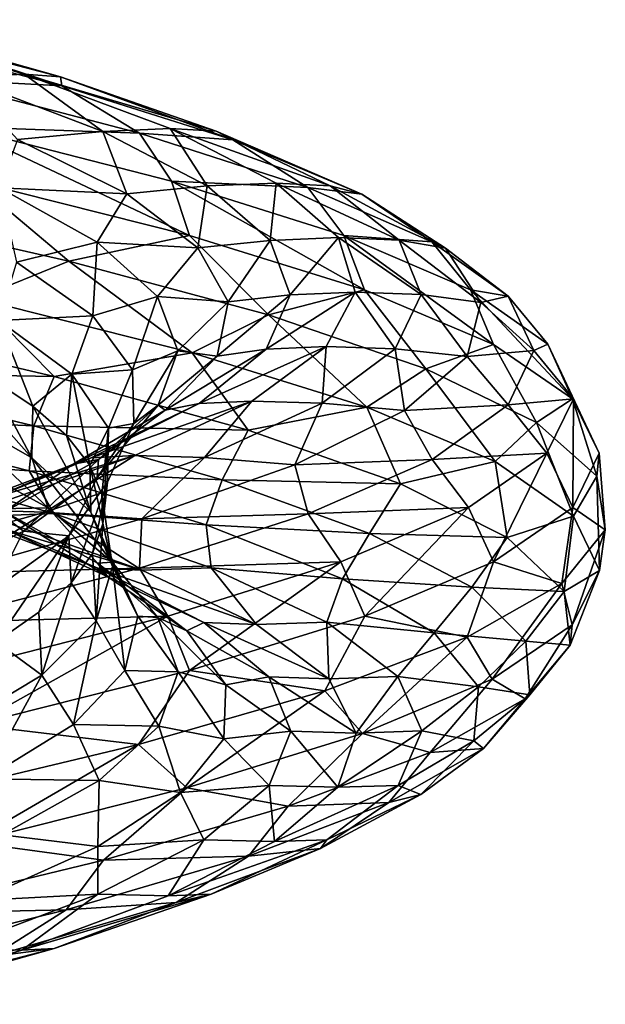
# Model space of a CAD drawing. Header units: metres. Extents: x -109 to 109, y -917 to 389.
# Tile 161 of 256: x 12.58 to 18.97, y -563.97 to -553.24. Entities that reach past the tile are written whole.
import ezdxf

# ---------------------------------------------------------------- set-up
doc = ezdxf.new("R2010")
doc.units = ezdxf.units.M
doc.layers.add('solid_24503124_XXX_01_SW0001_01', color=7, linetype='CONTINUOUS')

msp = doc.modelspace()

# ---------------------------------------------------------------- linework, layer by layer
at = {"layer": 'solid_24503124_XXX_01_SW0001_01'}
for points in [[(10.651374, -553.239075, -12.266318), (13.028818, -553.862671, -10.857878), (10.931421, -553.269775, -12.966551)], [(10.651374, -553.239075, -12.266318), (12.633856, -553.832947, -10.213773), (13.028818, -553.862671, -10.857878)], [(11.935927, -553.865662, -9.938871), (12.633856, -553.832947, -10.213773), (10.651374, -553.239075, -12.266318)], [(10.931421, -553.269775, -12.966551), (13.044735, -553.960327, -11.84826), (10.786132, -553.3703, -13.936007)], [(10.786132, -553.3703, -13.936007), (13.044735, -553.960327, -11.84826), (11.625341, -553.88446, -13.985)], [(10.931421, -553.269775, -12.966551), (13.028818, -553.862671, -10.857878), (13.044735, -553.960327, -11.84826)], [(11.625341, -553.88446, -13.985), (13.888302, -554.476868, -11.741313), (11.925119, -554.40741, -14.300918)], [(13.044735, -553.960327, -11.84826), (13.888302, -554.476868, -11.741313), (11.625341, -553.88446, -13.985)], [(11.935927, -553.865662, -9.938871), (13.488308, -554.458557, -7.701169), (12.633856, -553.832947, -10.213773)], [(12.559967, -554.545898, -7.961036), (13.488308, -554.458557, -7.701169), (11.935927, -553.865662, -9.938871)], [(12.633856, -553.832947, -10.213773), (14.724845, -554.455566, -8.415266), (13.028818, -553.862671, -10.857878)], [(12.633856, -553.832947, -10.213773), (14.225552, -554.426819, -7.845769), (14.724845, -554.455566, -8.415266)], [(13.488308, -554.458557, -7.701169), (14.225552, -554.426819, -7.845769), (12.633856, -553.832947, -10.213773)], [(13.028818, -553.862671, -10.857878), (14.906291, -554.550415, -9.400457), (13.044735, -553.960327, -11.84826)], [(13.028818, -553.862671, -10.857878), (14.724845, -554.455566, -8.415266), (14.906291, -554.550415, -9.400457)], [(13.044735, -553.960327, -11.84826), (14.906291, -554.550415, -9.400457), (13.888302, -554.476868, -11.741313)], [(11.925119, -554.40741, -14.300918), (14.433175, -555.593079, -12.203146), (12.081239, -555.000671, -14.534829)], [(11.925119, -554.40741, -14.300918), (14.239017, -554.999939, -11.99964), (14.433175, -555.593079, -12.203146)], [(13.888302, -554.476868, -11.741313), (14.239017, -554.999939, -11.99964), (11.925119, -554.40741, -14.300918)], [(13.488308, -554.458557, -7.701169), (14.626126, -555.051453, -5.226303), (14.225552, -554.426819, -7.845769)], [(14.225552, -554.426819, -7.845769), (15.968335, -555.048462, -5.713519), (14.724845, -554.455566, -8.415266)], [(14.225552, -554.426819, -7.845769), (15.378991, -555.020691, -5.235587), (15.968335, -555.048462, -5.713519)], [(14.626126, -555.051453, -5.226303), (15.378991, -555.020691, -5.235587), (14.225552, -554.426819, -7.845769)], [(12.363005, -555.070313, -7.201706), (13.751899, -555.135864, -5.656416), (12.559967, -554.545898, -7.961036)], [(12.559967, -554.545898, -7.961036), (13.751899, -555.135864, -5.656416), (13.488308, -554.458557, -7.701169)], [(13.751899, -555.135864, -5.656416), (14.626126, -555.051453, -5.226303), (13.488308, -554.458557, -7.701169)], [(13.888302, -554.476868, -11.741313), (15.724255, -555.069275, -9.137242), (14.239017, -554.999939, -11.99964)], [(14.906291, -554.550415, -9.400457), (15.724255, -555.069275, -9.137242), (13.888302, -554.476868, -11.741313)], [(14.724845, -554.455566, -8.415266), (16.312904, -555.140503, -6.665326), (14.906291, -554.550415, -9.400457)], [(14.724845, -554.455566, -8.415266), (15.968335, -555.048462, -5.713519), (16.312904, -555.140503, -6.665326)], [(14.906291, -554.550415, -9.400457), (16.312904, -555.140503, -6.665326), (15.724255, -555.069275, -9.137242)], [(12.081239, -555.000671, -14.534829), (13.120921, -555.871521, -13.740271), (10.555421, -555.286255, -15.798097)], [(12.081239, -555.000671, -14.534829), (14.433175, -555.593079, -12.203146), (13.120921, -555.871521, -13.740271)], [(12.363005, -555.070313, -7.201706), (13.429951, -555.662659, -4.933322), (13.751899, -555.135864, -5.656416)], [(12.547326, -555.88147, -5.920535), (13.429951, -555.662659, -4.933322), (12.363005, -555.070313, -7.201706)], [(13.751899, -555.135864, -5.656416), (14.526593, -555.725769, -3.180366), (14.626126, -555.051453, -5.226303)], [(14.239017, -554.999939, -11.99964), (16.341356, -556.185486, -9.496908), (14.433175, -555.593079, -12.203146)], [(14.239017, -554.999939, -11.99964), (16.114931, -555.592468, -9.329886), (16.341356, -556.185486, -9.496908)], [(15.724255, -555.069275, -9.137242), (16.114931, -555.592468, -9.329886), (14.239017, -554.999939, -11.99964)], [(14.526593, -555.725769, -3.180366), (15.31462, -555.644409, -2.591285), (14.626126, -555.051453, -5.226303)], [(14.626126, -555.051453, -5.226303), (15.31462, -555.644409, -2.591285), (15.378991, -555.020691, -5.235587)], [(15.31462, -555.644409, -2.591285), (16.058022, -555.614563, -2.464345), (15.378991, -555.020691, -5.235587)], [(15.378991, -555.020691, -5.235587), (16.721323, -555.641296, -2.836708), (15.968335, -555.048462, -5.713519)], [(15.378991, -555.020691, -5.235587), (16.058022, -555.614563, -2.464345), (16.721323, -555.641296, -2.836708)], [(15.724255, -555.069275, -9.137242), (17.077507, -555.661743, -6.25213), (16.114931, -555.592468, -9.329886)], [(16.312904, -555.140503, -6.665326), (17.077507, -555.661743, -6.25213), (15.724255, -555.069275, -9.137242)], [(15.968335, -555.048462, -5.713519), (17.224287, -555.73053, -3.728086), (16.312904, -555.140503, -6.665326)], [(15.968335, -555.048462, -5.713519), (16.721323, -555.641296, -2.836708), (17.224287, -555.73053, -3.728086)], [(13.429951, -555.662659, -4.933322), (14.526593, -555.725769, -3.180366), (13.751899, -555.135864, -5.656416)], [(16.312904, -555.140503, -6.665326), (17.224287, -555.73053, -3.728086), (17.077507, -555.661743, -6.25213)], [(12.116222, -556.278931, -14.508165), (10.555421, -555.286255, -15.798097), (13.120921, -555.871521, -13.740271)], [(14.433175, -555.593079, -12.203146), (15.297331, -556.45752, -11.268997), (13.120921, -555.871521, -13.740271)], [(14.433175, -555.593079, -12.203146), (16.341356, -556.185486, -9.496908), (15.297331, -556.45752, -11.268997)], [(15.31462, -555.644409, -2.591285), (15.531116, -556.237305, 0.123929), (16.058022, -555.614563, -2.464345)], [(15.531116, -556.237305, 0.123929), (16.240959, -556.208496, 0.38343), (16.058022, -555.614563, -2.464345)], [(16.058022, -555.614563, -2.464345), (16.958994, -556.234192, 0.127886), (16.721323, -555.641296, -2.836708)], [(16.058022, -555.614563, -2.464345), (16.240959, -556.208496, 0.38343), (16.958994, -556.234192, 0.127886)], [(16.114931, -555.592468, -9.329886), (17.747896, -556.777893, -6.498569), (16.341356, -556.185486, -9.496908)], [(16.114931, -555.592468, -9.329886), (17.496027, -556.184998, -6.37309), (17.747896, -556.777893, -6.498569)], [(17.077507, -555.661743, -6.25213), (17.496027, -556.184998, -6.37309), (16.114931, -555.592468, -9.329886)], [(12.547326, -555.88147, -5.920535), (13.382642, -556.46814, -3.662455), (13.429951, -555.662659, -4.933322)], [(13.382642, -556.46814, -3.662455), (14.085313, -556.255066, -2.514096), (13.429951, -555.662659, -4.933322)], [(13.429951, -555.662659, -4.933322), (14.085313, -556.255066, -2.514096), (14.526593, -555.725769, -3.180366)], [(14.085313, -556.255066, -2.514096), (14.857326, -556.315674, -0.607059), (14.526593, -555.725769, -3.180366)], [(14.526593, -555.725769, -3.180366), (14.857326, -556.315674, -0.607059), (15.31462, -555.644409, -2.591285)], [(14.857326, -556.315674, -0.607059), (15.531116, -556.237305, 0.123929), (15.31462, -555.644409, -2.591285)], [(16.721323, -555.641296, -2.836708), (17.609015, -556.320618, -0.676766), (17.224287, -555.73053, -3.728086)], [(16.721323, -555.641296, -2.836708), (16.958994, -556.234192, 0.127886), (17.609015, -556.320618, -0.676766)], [(17.077507, -555.661743, -6.25213), (17.907234, -556.25415, -3.175801), (17.496027, -556.184998, -6.37309)], [(17.224287, -555.73053, -3.728086), (17.907234, -556.25415, -3.175801), (17.077507, -555.661743, -6.25213)], [(17.224287, -555.73053, -3.728086), (17.609015, -556.320618, -0.676766), (17.907234, -556.25415, -3.175801)], [(14.463562, -556.871521, -12.170139), (12.116222, -556.278931, -14.508165), (13.120921, -555.871521, -13.740271)], [(12.547326, -555.88147, -5.920535), (12.35792, -556.517151, -5.66868), (13.382642, -556.46814, -3.662455)], [(14.463562, -556.871521, -12.170139), (13.120921, -555.871521, -13.740271), (15.297331, -556.45752, -11.268997)], [(13.382642, -556.46814, -3.662455), (13.813704, -557.054871, -1.293985), (14.085313, -556.255066, -2.514096)], [(13.813704, -557.054871, -1.293985), (14.307195, -556.847412, -0.017229), (14.085313, -556.255066, -2.514096)], [(14.085313, -556.255066, -2.514096), (14.307195, -556.847412, -0.017229), (14.857326, -556.315674, -0.607059)], [(14.737531, -556.905579, 1.98473), (15.271583, -556.830261, 2.835131), (15.531116, -556.237305, 0.123929)], [(14.857326, -556.315674, -0.607059), (14.737531, -556.905579, 1.98473), (15.531116, -556.237305, 0.123929)], [(15.271583, -556.830261, 2.835131), (15.924187, -556.802368, 3.219101), (16.240959, -556.208496, 0.38343)], [(15.531116, -556.237305, 0.123929), (15.271583, -556.830261, 2.835131), (16.240959, -556.208496, 0.38343)], [(16.341356, -556.185486, -9.496908), (17.010965, -557.04303, -8.460765), (15.297331, -556.45752, -11.268997)], [(16.240959, -556.208496, 0.38343), (15.924187, -556.802368, 3.219101), (16.676928, -556.827087, 3.08833)], [(16.240959, -556.208496, 0.38343), (16.676928, -556.827087, 3.08833), (16.958994, -556.234192, 0.127886)], [(16.341356, -556.185486, -9.496908), (17.747896, -556.777893, -6.498569), (17.010965, -557.04303, -8.460765)], [(16.958994, -556.234192, 0.127886), (16.676928, -556.827087, 3.08833), (17.45952, -556.910706, 2.395156)], [(16.958994, -556.234192, 0.127886), (17.45952, -556.910706, 2.395156), (17.609015, -556.320618, -0.676766)], [(17.496027, -556.184998, -6.37309), (18.610371, -557.3703, -3.301479), (17.747896, -556.777893, -6.498569)], [(17.496027, -556.184998, -6.37309), (18.34053, -556.777527, -3.221301), (18.610371, -557.3703, -3.301479)], [(17.907234, -556.25415, -3.175801), (18.34053, -556.777527, -3.221301), (17.496027, -556.184998, -6.37309)], [(17.609015, -556.320618, -0.676766), (18.185762, -556.846558, -0.001369), (17.907234, -556.25415, -3.175801)], [(17.907234, -556.25415, -3.175801), (18.185762, -556.846558, -0.001369), (18.34053, -556.777527, -3.221301)], [(12.957964, -557.126953, -13.376915), (10.45485, -556.541138, -15.413838), (12.116222, -556.278931, -14.508165)], [(12.957964, -557.126953, -13.376915), (12.116222, -556.278931, -14.508165), (14.463562, -556.871521, -12.170139)], [(14.307195, -556.847412, -0.017229), (14.737531, -556.905579, 1.98473), (14.857326, -556.315674, -0.607059)], [(17.609015, -556.320618, -0.676766), (17.45952, -556.910706, 2.395156), (18.185762, -556.846558, -0.001369)], [(13.382642, -556.46814, -3.662455), (12.35792, -556.517151, -5.66868), (13.153296, -557.104553, -3.444492)], [(13.382642, -556.46814, -3.662455), (13.153296, -557.104553, -3.444492), (13.813704, -557.054871, -1.293985)], [(16.365917, -557.464111, -9.458322), (14.463562, -556.871521, -12.170139), (15.297331, -556.45752, -11.268997)], [(16.365917, -557.464111, -9.458322), (15.297331, -556.45752, -11.268997), (17.010965, -557.04303, -8.460765)], [(10.305541, -557.080994, -14.991177), (10.45485, -556.541138, -15.413838), (12.957964, -557.126953, -13.376915)], [(12.35792, -556.517151, -5.66868), (12.239728, -557.131287, -5.693494), (12.725798, -557.452759, -4.504208)], [(13.153296, -557.104553, -3.444492), (12.35792, -556.517151, -5.66868), (12.725798, -557.452759, -4.504208)], [(12.7145, -558.015808, -4.821808), (12.239728, -557.131287, -5.693494), (11.643523, -556.809875, -6.83135)], [(11.679473, -557.424133, -6.964782), (12.7145, -558.015808, -4.821808), (11.643523, -556.809875, -6.83135)], [(14.540604, -557.423157, 5.458914), (15.114414, -557.39624, 5.955328), (15.924187, -556.802368, 3.219101)], [(15.271583, -556.830261, 2.835131), (14.540604, -557.423157, 5.458914), (15.924187, -556.802368, 3.219101)], [(15.924187, -556.802368, 3.219101), (15.114414, -557.39624, 5.955328), (15.880073, -557.419983, 5.953553)], [(15.924187, -556.802368, 3.219101), (15.880073, -557.419983, 5.953553), (16.676928, -556.827087, 3.08833)], [(17.747896, -556.777893, -6.498569), (18.216961, -557.628906, -5.3971), (17.010965, -557.04303, -8.460765)], [(17.747896, -556.777893, -6.498569), (18.610371, -557.3703, -3.301479), (18.216961, -557.628906, -5.3971)], [(18.185762, -556.846558, -0.001369), (18.620346, -557.370056, 0.030037), (18.34053, -556.777527, -3.221301)], [(18.34053, -556.777527, -3.221301), (18.900003, -557.962769, -0.002404), (18.610371, -557.3703, -3.301479)], [(18.34053, -556.777527, -3.221301), (18.620346, -557.370056, 0.030037), (18.900003, -557.962769, -0.002404)], [(15.073505, -557.71283, -10.940015), (12.957964, -557.126953, -13.376915), (14.463562, -556.871521, -12.170139)], [(13.813704, -557.054871, -1.293985), (13.829684, -557.641541, 1.113673), (14.307195, -556.847412, -0.017229)], [(13.829684, -557.641541, 1.113673), (14.091519, -557.439758, 2.480017), (14.307195, -556.847412, -0.017229)], [(14.307195, -556.847412, -0.017229), (14.091519, -557.439758, 2.480017), (14.737531, -556.905579, 1.98473)], [(14.091519, -557.439758, 2.480017), (14.167619, -557.495544, 4.51569), (14.737531, -556.905579, 1.98473)], [(14.167619, -557.495544, 4.51569), (14.540604, -557.423157, 5.458914), (15.271583, -556.830261, 2.835131)], [(14.737531, -556.905579, 1.98473), (14.167619, -557.495544, 4.51569), (15.271583, -556.830261, 2.835131)], [(15.073505, -557.71283, -10.940015), (14.463562, -556.871521, -12.170139), (16.365917, -557.464111, -9.458322)], [(16.676928, -556.827087, 3.08833), (15.880073, -557.419983, 5.953553), (16.776459, -557.500793, 5.393647)], [(16.676928, -556.827087, 3.08833), (16.776459, -557.500793, 5.393647), (17.45952, -556.910706, 2.395156)], [(17.45952, -556.910706, 2.395156), (16.776459, -557.500793, 5.393647), (17.907965, -557.438965, 3.172908)], [(17.45952, -556.910706, 2.395156), (17.907965, -557.438965, 3.172908), (18.185762, -556.846558, -0.001369)], [(18.185762, -556.846558, -0.001369), (17.907965, -557.438965, 3.172908), (18.620346, -557.370056, 0.030037)], [(12.739625, -557.667236, -12.984823), (10.305541, -557.080994, -14.991177), (12.957964, -557.126953, -13.376915)], [(10.373602, -557.569702, -14.253719), (10.305541, -557.080994, -14.991177), (12.739625, -557.667236, -12.984823)], [(12.7145, -558.015808, -4.821808), (12.725798, -557.452759, -4.504208), (12.239728, -557.131287, -5.693494)], [(13.153296, -557.104553, -3.444492), (12.725798, -557.452759, -4.504208), (13.095832, -557.773193, -3.278451)], [(12.739625, -557.667236, -12.984823), (12.957964, -557.126953, -13.376915), (15.073505, -557.71283, -10.940015)], [(13.153296, -557.104553, -3.444492), (13.095832, -557.773193, -3.278451), (13.347125, -558.093445, -2.023742)], [(13.813704, -557.054871, -1.293985), (13.153296, -557.104553, -3.444492), (13.550265, -557.691956, -1.116155)], [(13.550265, -557.691956, -1.116155), (13.153296, -557.104553, -3.444492), (13.347125, -558.093445, -2.023742)], [(13.813704, -557.054871, -1.293985), (13.550265, -557.691956, -1.116155), (13.829684, -557.641541, 1.113673)], [(17.765686, -558.056702, -6.455473), (16.365917, -557.464111, -9.458322), (17.010965, -557.04303, -8.460765)], [(17.765686, -558.056702, -6.455473), (17.010965, -557.04303, -8.460765), (18.216961, -557.628906, -5.3971)], [(12.894593, -558.559814, -5.130233), (12.7145, -558.015808, -4.821808), (11.679473, -557.424133, -6.964782)], [(12.894593, -558.559814, -5.130233), (11.679473, -557.424133, -6.964782), (11.805436, -557.969116, -7.296356)], [(12.7145, -558.015808, -4.821808), (13.360969, -558.607544, -2.531775), (12.725798, -557.452759, -4.504208)], [(13.360969, -558.607544, -2.531775), (13.095832, -557.773193, -3.278451), (12.725798, -557.452759, -4.504208)], [(13.167387, -558.085449, 6.909802), (13.364225, -558.016052, 7.91552), (14.540604, -557.423157, 5.458914)], [(14.167619, -557.495544, 4.51569), (13.167387, -558.085449, 6.909802), (14.540604, -557.423157, 5.458914)], [(13.364225, -558.016052, 7.91552), (13.840185, -557.990112, 8.508476), (15.114414, -557.39624, 5.955328)], [(14.540604, -557.423157, 5.458914), (13.364225, -558.016052, 7.91552), (15.114414, -557.39624, 5.955328)], [(13.429027, -558.228271, 3.487423), (13.441609, -558.032104, 4.900877), (14.091519, -557.439758, 2.480017)], [(13.829684, -557.641541, 1.113673), (13.429027, -558.228271, 3.487423), (14.091519, -557.439758, 2.480017)], [(14.091519, -557.439758, 2.480017), (13.441609, -558.032104, 4.900877), (14.167619, -557.495544, 4.51569)], [(15.114414, -557.39624, 5.955328), (13.840185, -557.990112, 8.508476), (14.596831, -558.012878, 8.636469)], [(15.114414, -557.39624, 5.955328), (14.596831, -558.012878, 8.636469), (15.880073, -557.419983, 5.953553)], [(15.880073, -557.419983, 5.953553), (14.596831, -558.012878, 8.636469), (15.583644, -558.09082, 8.228607)], [(15.880073, -557.419983, 5.953553), (15.583644, -558.09082, 8.228607), (16.776459, -557.500793, 5.393647)], [(16.776459, -557.500793, 5.393647), (17.078205, -558.031433, 6.249445), (17.907965, -557.438965, 3.172908)], [(17.907965, -557.438965, 3.172908), (17.078205, -558.031433, 6.249445), (18.330315, -557.962585, 3.280243)], [(17.907965, -557.438965, 3.172908), (18.330315, -557.962585, 3.280243), (18.620346, -557.370056, 0.030037)], [(18.610371, -557.3703, -3.301479), (18.873856, -558.21344, -2.178906), (18.216961, -557.628906, -5.3971)], [(18.620346, -557.370056, 0.030037), (18.330315, -557.962585, 3.280243), (18.611473, -558.555176, 3.29654)], [(18.610371, -557.3703, -3.301479), (18.900003, -557.962769, -0.002404), (18.873856, -558.21344, -2.178906)], [(18.620346, -557.370056, 0.030037), (18.611473, -558.555176, 3.29654), (18.900003, -557.962769, -0.002404)], [(13.441609, -558.032104, 4.900877), (13.167387, -558.085449, 6.909802), (14.167619, -557.495544, 4.51569)], [(16.734638, -558.298645, -8.17342), (15.073505, -557.71283, -10.940015), (16.365917, -557.464111, -9.458322)], [(16.776459, -557.500793, 5.393647), (15.583644, -558.09082, 8.228607), (17.078205, -558.031433, 6.249445)], [(16.734638, -558.298645, -8.17342), (16.365917, -557.464111, -9.458322), (17.765686, -558.056702, -6.455473)], [(12.68614, -558.157776, -12.240072), (10.373602, -557.569702, -14.253719), (12.739625, -557.667236, -12.984823)], [(10.845992, -558.030334, -13.047201), (10.373602, -557.569702, -14.253719), (12.68614, -558.157776, -12.240072)], [(12.68614, -558.157776, -12.240072), (12.739625, -557.667236, -12.984823), (14.79205, -558.25354, -10.58965)], [(14.79205, -558.25354, -10.58965), (12.739625, -557.667236, -12.984823), (15.073505, -557.71283, -10.940015)], [(13.829684, -557.641541, 1.113673), (13.539344, -558.279297, 1.246042), (13.429027, -558.228271, 3.487423)], [(13.829684, -557.641541, 1.113673), (13.550265, -557.691956, -1.116155), (13.539344, -558.279297, 1.246042)], [(18.620476, -558.649231, -3.255072), (17.765686, -558.056702, -6.455473), (18.216961, -557.628906, -5.3971)], [(18.620476, -558.649231, -3.255072), (18.216961, -557.628906, -5.3971), (18.873856, -558.21344, -2.178906)], [(13.360969, -558.607544, -2.531775), (13.347125, -558.093445, -2.023742), (13.095832, -557.773193, -3.278451)], [(13.550265, -557.691956, -1.116155), (13.347125, -558.093445, -2.023742), (13.478379, -558.414124, -0.748828)], [(13.550265, -557.691956, -1.116155), (13.478379, -558.414124, -0.748828), (13.488749, -558.735229, 0.534296)], [(13.539344, -558.279297, 1.246042), (13.550265, -557.691956, -1.116155), (13.488749, -558.735229, 0.534296)], [(14.79205, -558.25354, -10.58965), (15.073505, -557.71283, -10.940015), (16.734638, -558.298645, -8.17342)], [(11.775492, -558.609009, 10.12769), (12.137341, -558.583984, 10.798046), (13.840185, -557.990112, 8.508476)], [(13.364225, -558.016052, 7.91552), (11.775492, -558.609009, 10.12769), (13.840185, -557.990112, 8.508476)], [(12.894593, -558.559814, -5.130233), (11.805436, -557.969116, -7.296356), (12.361211, -558.572205, -7.214767)], [(13.840185, -557.990112, 8.508476), (12.137341, -558.583984, 10.798046), (12.86325, -558.605774, 11.052711)], [(13.840185, -557.990112, 8.508476), (12.86325, -558.605774, 11.052711), (14.596831, -558.012878, 8.636469)], [(17.078205, -558.031433, 6.249445), (17.475113, -558.555115, 6.429382), (18.330315, -557.962585, 3.280243)], [(18.330315, -557.962585, 3.280243), (17.475113, -558.555115, 6.429382), (17.749298, -559.147583, 6.493937)], [(18.330315, -557.962585, 3.280243), (17.749298, -559.147583, 6.493937), (18.611473, -558.555176, 3.29654)], [(18.900003, -557.962769, -0.002404), (18.611473, -558.555176, 3.29654), (18.966356, -558.80011, 1.116851)], [(18.900003, -557.962769, -0.002404), (18.966356, -558.80011, 1.116851), (18.873856, -558.21344, -2.178906)], [(12.957203, -558.622742, -10.95393), (10.845992, -558.030334, -13.047201), (12.68614, -558.157776, -12.240072)], [(12.240145, -558.649597, -10.692937), (10.845992, -558.030334, -13.047201), (12.957203, -558.622742, -10.95393)], [(11.766002, -558.675354, 9.092984), (11.775492, -558.609009, 10.12769), (13.364225, -558.016052, 7.91552)], [(13.167387, -558.085449, 6.909802), (11.766002, -558.675354, 9.092984), (13.364225, -558.016052, 7.91552)], [(12.380688, -558.624451, 7.171971), (11.766002, -558.675354, 9.092984), (13.167387, -558.085449, 6.909802)], [(13.441609, -558.032104, 4.900877), (12.380688, -558.624451, 7.171971), (13.167387, -558.085449, 6.909802)], [(12.623629, -558.814941, 5.756431), (12.380688, -558.624451, 7.171971), (13.441609, -558.032104, 4.900877)], [(13.429027, -558.228271, 3.487423), (12.623629, -558.814941, 5.756431), (13.441609, -558.032104, 4.900877)], [(13.591367, -559.150452, -2.80823), (13.360969, -558.607544, -2.531775), (12.7145, -558.015808, -4.821808)], [(13.591367, -559.150452, -2.80823), (12.7145, -558.015808, -4.821808), (12.894593, -558.559814, -5.130233)], [(14.596831, -558.012878, 8.636469), (12.86325, -558.605774, 11.052711), (13.915753, -558.680908, 10.812222)], [(13.596978, -559.199219, -0.163756), (13.478379, -558.414124, -0.748828), (13.347125, -558.093445, -2.023742)], [(13.360969, -558.607544, -2.531775), (13.596978, -559.199219, -0.163756), (13.347125, -558.093445, -2.023742)], [(14.596831, -558.012878, 8.636469), (13.915753, -558.680908, 10.812222), (15.583644, -558.09082, 8.228607)], [(15.583644, -558.09082, 8.228607), (13.915753, -558.680908, 10.812222), (15.726124, -558.62384, 9.134955)], [(15.583644, -558.09082, 8.228607), (15.726124, -558.62384, 9.134955), (17.078205, -558.031433, 6.249445)], [(17.078205, -558.031433, 6.249445), (15.726124, -558.62384, 9.134955), (17.475113, -558.555115, 6.429382)], [(17.895176, -558.88446, -5.162066), (16.734638, -558.298645, -8.17342), (17.765686, -558.056702, -6.455473)], [(17.895176, -558.88446, -5.162066), (17.765686, -558.056702, -6.455473), (18.620476, -558.649231, -3.255072)], [(14.615818, -558.74585, -9.857437), (12.68614, -558.157776, -12.240072), (14.79205, -558.25354, -10.58965)], [(12.957203, -558.622742, -10.95393), (12.68614, -558.157776, -12.240072), (14.615818, -558.74585, -9.857437)], [(13.429027, -558.228271, 3.487423), (13.119295, -558.866699, 3.57025), (12.623629, -558.814941, 5.756431)], [(13.429027, -558.228271, 3.487423), (13.539344, -558.279297, 1.246042), (13.119295, -558.866699, 3.57025)], [(13.119295, -558.866699, 3.57025), (13.539344, -558.279297, 1.246042), (13.145871, -559.376465, 3.070768)], [(13.539344, -558.279297, 1.246042), (13.377807, -559.05603, 1.811627), (13.145871, -559.376465, 3.070768)], [(13.539344, -558.279297, 1.246042), (13.488749, -558.735229, 0.534296), (13.377807, -559.05603, 1.811627)], [(14.615818, -558.74585, -9.857437), (14.79205, -558.25354, -10.58965), (16.397917, -558.839783, -7.874825)], [(16.397917, -558.839783, -7.874825), (14.79205, -558.25354, -10.58965), (16.734638, -558.298645, -8.17342)], [(16.397917, -558.839783, -7.874825), (16.734638, -558.298645, -8.17342), (17.895176, -558.88446, -5.162066)], [(18.901882, -559.241821, 0.04594), (18.620476, -558.649231, -3.255072), (18.873856, -558.21344, -2.178906)], [(18.901882, -559.241821, 0.04594), (18.873856, -558.21344, -2.178906), (18.966356, -558.80011, 1.116851)], [(13.596978, -559.199219, -0.163756), (13.488749, -558.735229, 0.534296), (13.478379, -558.414124, -0.748828)], [(12.137341, -558.583984, 10.798046), (10.735072, -559.198669, 13.13029), (12.86325, -558.605774, 11.052711)], [(12.86325, -558.605774, 11.052711), (10.735072, -559.198669, 13.13029), (11.823798, -559.270996, 13.06693)], [(12.623629, -558.814941, 5.756431), (11.439051, -559.401672, 7.852204), (12.380688, -558.624451, 7.171971)], [(12.86325, -558.605774, 11.052711), (11.823798, -559.270996, 13.06693), (13.915753, -558.680908, 10.812222)], [(11.866484, -558.624268, -10.032375), (12.240145, -558.649597, -10.692937), (13.915993, -559.240967, -8.397159)], [(13.435219, -559.216736, -7.807397), (11.866484, -558.624268, -10.032375), (13.915993, -559.240967, -8.397159)], [(12.276785, -558.726013, -8.40242), (11.866484, -558.624268, -10.032375), (13.435219, -559.216736, -7.807397)], [(13.915993, -559.240967, -8.397159), (12.240145, -558.649597, -10.692937), (12.957203, -558.622742, -10.95393)], [(12.361211, -558.572205, -7.214767), (12.276785, -558.726013, -8.40242), (13.545341, -559.31366, -6.149483)], [(12.894593, -558.559814, -5.130233), (12.361211, -558.572205, -7.214767), (13.430372, -559.164551, -4.946712)], [(13.430372, -559.164551, -4.946712), (12.361211, -558.572205, -7.214767), (13.545341, -559.31366, -6.149483)], [(13.591367, -559.150452, -2.80823), (12.894593, -558.559814, -5.130233), (13.430372, -559.164551, -4.946712)], [(14.670033, -559.21521, -8.524442), (12.957203, -558.622742, -10.95393), (14.615818, -558.74585, -9.857437)], [(13.915993, -559.240967, -8.397159), (12.957203, -558.622742, -10.95393), (14.670033, -559.21521, -8.524442)], [(13.871824, -559.74115, -0.400085), (13.596978, -559.199219, -0.163756), (13.360969, -558.607544, -2.531775)], [(13.871824, -559.74115, -0.400085), (13.360969, -558.607544, -2.531775), (13.591367, -559.150452, -2.80823)], [(15.726124, -558.62384, 9.134955), (13.889775, -559.216248, 11.738865), (16.085279, -559.147644, 9.381917)], [(13.915753, -558.680908, 10.812222), (13.889775, -559.216248, 11.738865), (15.726124, -558.62384, 9.134955)], [(15.726124, -558.62384, 9.134955), (16.085279, -559.147644, 9.381917), (17.475113, -558.555115, 6.429382)], [(17.475113, -558.555115, 6.429382), (16.085279, -559.147644, 9.381917), (16.344284, -559.73999, 9.492835)], [(17.475113, -558.555115, 6.429382), (16.344284, -559.73999, 9.492835), (17.749298, -559.147583, 6.493937)], [(18.611473, -558.555176, 3.29654), (17.749298, -559.147583, 6.493937), (18.492647, -559.383423, 4.359877)], [(18.611473, -558.555176, 3.29654), (18.492647, -559.383423, 4.359877), (18.966356, -558.80011, 1.116851)], [(13.915753, -558.680908, 10.812222), (11.823798, -559.270996, 13.06693), (13.889775, -559.216248, 11.738865)], [(13.545341, -559.31366, -6.149483), (12.276785, -558.726013, -8.40242), (13.435219, -559.216736, -7.807397)], [(13.418182, -559.790894, 2.209173), (13.377807, -559.05603, 1.811627), (13.488749, -558.735229, 0.534296)], [(13.596978, -559.199219, -0.163756), (13.418182, -559.790894, 2.209173), (13.488749, -558.735229, 0.534296)], [(18.517042, -559.470337, -1.995729), (17.895176, -558.88446, -5.162066), (18.620476, -558.649231, -3.255072)], [(18.517042, -559.470337, -1.995729), (18.620476, -558.649231, -3.255072), (18.901882, -559.241821, 0.04594)], [(12.623629, -558.814941, 5.756431), (12.303195, -559.454102, 5.787042), (11.439051, -559.401672, 7.852204)], [(12.623629, -558.814941, 5.756431), (13.119295, -558.866699, 3.57025), (12.303195, -559.454102, 5.787042)], [(16.101793, -559.333923, -7.175341), (14.615818, -558.74585, -9.857437), (16.397917, -558.839783, -7.874825)], [(14.670033, -559.21521, -8.524442), (14.615818, -558.74585, -9.857437), (16.101793, -559.333923, -7.175341)], [(16.101793, -559.333923, -7.175341), (16.397917, -558.839783, -7.874825), (17.51263, -559.426025, -4.923925)], [(17.51263, -559.426025, -4.923925), (16.397917, -558.839783, -7.874825), (17.895176, -558.88446, -5.162066)], [(18.604715, -559.834412, 3.345324), (18.966356, -558.80011, 1.116851), (18.492647, -559.383423, 4.359877)], [(18.604715, -559.834412, 3.345324), (18.901882, -559.241821, 0.04594), (18.966356, -558.80011, 1.116851)], [(12.303195, -559.454102, 5.787042), (13.119295, -558.866699, 3.57025), (12.326901, -560.019287, 5.502511)], [(13.119295, -558.866699, 3.57025), (12.79434, -559.697632, 4.305036), (12.326901, -560.019287, 5.502511)], [(13.119295, -558.866699, 3.57025), (13.145871, -559.376465, 3.070768), (12.79434, -559.697632, 4.305036)], [(17.51263, -559.426025, -4.923925), (17.895176, -558.88446, -5.162066), (18.517042, -559.470337, -1.995729)], [(13.418182, -559.790894, 2.209173), (13.145871, -559.376465, 3.070768), (13.377807, -559.05603, 1.811627)], [(13.591367, -559.150452, -2.80823), (13.430372, -559.164551, -4.946712), (14.088034, -559.756836, -2.527439)], [(13.430372, -559.164551, -4.946712), (13.545341, -559.31366, -6.149483), (14.406377, -559.901245, -3.711499)], [(14.088034, -559.756836, -2.527439), (13.430372, -559.164551, -4.946712), (14.406377, -559.901245, -3.711499)], [(13.871824, -559.74115, -0.400085), (13.591367, -559.150452, -2.80823), (14.088034, -559.756836, -2.527439)], [(13.889775, -559.216248, 11.738865), (14.199911, -559.740173, 12.045131), (16.085279, -559.147644, 9.381917)], [(16.085279, -559.147644, 9.381917), (14.199911, -559.740173, 12.045131), (14.435973, -560.332458, 12.199103)], [(16.085279, -559.147644, 9.381917), (14.435973, -560.332458, 12.199103), (16.344284, -559.73999, 9.492835)], [(17.749298, -559.147583, 6.493937), (16.344284, -559.73999, 9.492835), (17.461836, -559.969177, 7.486101)], [(17.749298, -559.147583, 6.493937), (17.461836, -559.969177, 7.486101), (18.492647, -559.383423, 4.359877)], [(13.889775, -559.216248, 11.738865), (11.627826, -559.808716, 13.983553), (14.199911, -559.740173, 12.045131)], [(11.823798, -559.270996, 13.06693), (11.627826, -559.808716, 13.983553), (13.889775, -559.216248, 11.738865)], [(13.73062, -560.331787, 2.020226), (13.418182, -559.790894, 2.209173), (13.596978, -559.199219, -0.163756)], [(13.435219, -559.216736, -7.807397), (13.915993, -559.240967, -8.397159), (15.165766, -559.832275, -5.843813)], [(14.591522, -559.809143, -5.34228), (13.435219, -559.216736, -7.807397), (15.165766, -559.832275, -5.843813)], [(13.545341, -559.31366, -6.149483), (13.435219, -559.216736, -7.807397), (14.591522, -559.809143, -5.34228)], [(13.73062, -560.331787, 2.020226), (13.596978, -559.199219, -0.163756), (13.871824, -559.74115, -0.400085)], [(15.165766, -559.832275, -5.843813), (13.915993, -559.240967, -8.397159), (14.670033, -559.21521, -8.524442)], [(15.932523, -559.807617, -5.832759), (14.670033, -559.21521, -8.524442), (16.101793, -559.333923, -7.175341)], [(15.165766, -559.832275, -5.843813), (14.670033, -559.21521, -8.524442), (15.932523, -559.807617, -5.832759)], [(18.583689, -560.056152, 1.230904), (18.517042, -559.470337, -1.995729), (18.901882, -559.241821, 0.04594)], [(18.583689, -560.056152, 1.230904), (18.901882, -559.241821, 0.04594), (18.604715, -559.834412, 3.345324)], [(12.826833, -560.382629, 4.514149), (12.79434, -559.697632, 4.305036), (13.145871, -559.376465, 3.070768)], [(13.418182, -559.790894, 2.209173), (12.826833, -560.382629, 4.514149), (13.145871, -559.376465, 3.070768)], [(14.406377, -559.901245, -3.711499), (13.545341, -559.31366, -6.149483), (14.591522, -559.809143, -5.34228)], [(15.932523, -559.807617, -5.832759), (16.101793, -559.333923, -7.175341), (17.102589, -559.921997, -4.277048)], [(17.102589, -559.921997, -4.277048), (16.101793, -559.333923, -7.175341), (17.51263, -559.426025, -4.923925)], [(17.733824, -560.427002, 6.541625), (18.492647, -559.383423, 4.359877), (17.461836, -559.969177, 7.486101)], [(17.733824, -560.427002, 6.541625), (18.604715, -559.834412, 3.345324), (18.492647, -559.383423, 4.359877)], [(17.102589, -559.921997, -4.277048), (17.51263, -559.426025, -4.923925), (18.099268, -560.012329, -1.824907)], [(18.099268, -560.012329, -1.824907), (17.51263, -559.426025, -4.923925), (18.517042, -559.470337, -1.995729)], [(18.099268, -560.012329, -1.824907), (18.517042, -559.470337, -1.995729), (18.583689, -560.056152, 1.230904)], [(12.826833, -560.382629, 4.514149), (12.326901, -560.019287, 5.502511), (12.79434, -559.697632, 4.305036)], [(11.627826, -559.808716, 13.983553), (11.879329, -560.332703, 14.339645), (14.199911, -559.740173, 12.045131)], [(14.199911, -559.740173, 12.045131), (11.879329, -560.332703, 14.339645), (12.085329, -560.924866, 14.532069)], [(14.199911, -559.740173, 12.045131), (12.085329, -560.924866, 14.532069), (14.435973, -560.332458, 12.199103)], [(13.168846, -560.922424, 4.378525), (12.826833, -560.382629, 4.514149), (13.418182, -559.790894, 2.209173)], [(13.168846, -560.922424, 4.378525), (13.418182, -559.790894, 2.209173), (13.73062, -560.331787, 2.020226)], [(13.73062, -560.331787, 2.020226), (13.871824, -559.74115, -0.400085), (14.312195, -560.349121, -0.030128)], [(13.871824, -559.74115, -0.400085), (14.088034, -559.756836, -2.527439), (14.312195, -560.349121, -0.030128)], [(14.088034, -559.756836, -2.527439), (14.406377, -559.901245, -3.711499), (14.830633, -560.488892, -1.161167)], [(14.312195, -560.349121, -0.030128), (14.088034, -559.756836, -2.527439), (14.830633, -560.488892, -1.161167)], [(14.406377, -559.901245, -3.711499), (14.591522, -559.809143, -5.34228), (15.300514, -560.40155, -2.713775)], [(16.344284, -559.73999, 9.492835), (14.435973, -560.332458, 12.199103), (15.909827, -560.554565, 10.386341)], [(14.591522, -559.809143, -5.34228), (15.165766, -559.832275, -5.843813), (15.952724, -560.423645, -3.112464)], [(15.300514, -560.40155, -2.713775), (14.591522, -559.809143, -5.34228), (15.952724, -560.423645, -3.112464)], [(15.952724, -560.423645, -3.112464), (15.165766, -559.832275, -5.843813), (15.932523, -559.807617, -5.832759)], [(16.344284, -559.73999, 9.492835), (15.909827, -560.554565, 10.386341), (17.461836, -559.969177, 7.486101)], [(16.706589, -560.400024, -2.962686), (15.932523, -559.807617, -5.832759), (17.102589, -559.921997, -4.277048)], [(15.952724, -560.423645, -3.112464), (15.932523, -559.807617, -5.832759), (16.706589, -560.400024, -2.962686)], [(14.830633, -560.488892, -1.161167), (14.406377, -559.901245, -3.711499), (15.300514, -560.40155, -2.713775)], [(16.706589, -560.400024, -2.962686), (17.102589, -559.921997, -4.277048), (17.583996, -560.510071, -1.249025)], [(17.583996, -560.510071, -1.249025), (17.102589, -559.921997, -4.277048), (18.099268, -560.012329, -1.824907)], [(18.092592, -560.641968, 4.420117), (18.604715, -559.834412, 3.345324), (17.733824, -560.427002, 6.541625)], [(18.092592, -560.641968, 4.420117), (18.583689, -560.056152, 1.230904), (18.604715, -559.834412, 3.345324)], [(12.826833, -560.382629, 4.514149), (11.84404, -560.974304, 6.681511), (12.326901, -560.019287, 5.502511)], [(16.320303, -561.019592, 9.537853), (17.461836, -559.969177, 7.486101), (15.909827, -560.554565, 10.386341)], [(16.320303, -561.019592, 9.537853), (17.733824, -560.427002, 6.541625), (17.461836, -559.969177, 7.486101)], [(17.583996, -560.510071, -1.249025), (18.099268, -560.012329, -1.824907), (18.142645, -560.598572, 1.329312)], [(18.142645, -560.598572, 1.329312), (18.099268, -560.012329, -1.824907), (18.583689, -560.056152, 1.230904)], [(18.142645, -560.598572, 1.329312), (18.583689, -560.056152, 1.230904), (18.092592, -560.641968, 4.420117)], [(14.435973, -560.332458, 12.199103), (12.085329, -560.924866, 14.532069), (13.878622, -561.140076, 12.974492)], [(13.168846, -560.922424, 4.378525), (13.73062, -560.331787, 2.020226), (14.098737, -560.941406, 2.467961)], [(13.73062, -560.331787, 2.020226), (14.312195, -560.349121, -0.030128), (14.098737, -560.941406, 2.467961)], [(14.435973, -560.332458, 12.199103), (13.878622, -561.140076, 12.974492), (15.909827, -560.554565, 10.386341)], [(14.098737, -560.941406, 2.467961), (14.312195, -560.349121, -0.030128), (14.808162, -561.076538, 1.424412)], [(14.312195, -560.349121, -0.030128), (14.830633, -560.488892, -1.161167), (14.808162, -561.076538, 1.424412)], [(12.206327, -561.513123, 6.603817), (11.84404, -560.974304, 6.681511), (12.826833, -560.382629, 4.514149)], [(12.206327, -561.513123, 6.603817), (12.826833, -560.382629, 4.514149), (13.168846, -560.922424, 4.378525)], [(14.830633, -560.488892, -1.161167), (15.300514, -560.40155, -2.713775), (15.538544, -560.994019, -0.00144)], [(15.300514, -560.40155, -2.713775), (15.952724, -560.423645, -3.112464), (16.250065, -561.015015, -0.285369)], [(15.538544, -560.994019, -0.00144), (15.300514, -560.40155, -2.713775), (16.250065, -561.015015, -0.285369)], [(16.250065, -561.015015, -0.285369), (15.952724, -560.423645, -3.112464), (16.706589, -560.400024, -2.962686)], [(16.250065, -561.015015, -0.285369), (16.706589, -560.400024, -2.962686), (16.96641, -560.992493, -0.001093)], [(17.057329, -561.227844, 7.476842), (17.733824, -560.427002, 6.541625), (16.320303, -561.019592, 9.537853)], [(16.96641, -560.992493, -0.001093), (16.706589, -560.400024, -2.962686), (17.583996, -560.510071, -1.249025)], [(17.057329, -561.227844, 7.476842), (18.092592, -560.641968, 4.420117), (17.733824, -560.427002, 6.541625)], [(14.403903, -561.612183, 12.239899), (15.909827, -560.554565, 10.386341), (13.878622, -561.140076, 12.974492)], [(14.403903, -561.612183, 12.239899), (16.320303, -561.019592, 9.537853), (15.909827, -560.554565, 10.386341)], [(14.808162, -561.076538, 1.424412), (14.830633, -560.488892, -1.161167), (15.538544, -560.994019, -0.00144)], [(16.96641, -560.992493, -0.001093), (17.583996, -560.510071, -1.249025), (17.535101, -561.098145, 1.816945)], [(17.535101, -561.098145, 1.816945), (17.583996, -560.510071, -1.249025), (18.142645, -560.598572, 1.329312)], [(17.640497, -561.184814, 4.443089), (18.092592, -560.641968, 4.420117), (17.057329, -561.227844, 7.476842)], [(17.535101, -561.098145, 1.816945), (18.142645, -560.598572, 1.329312), (17.640497, -561.184814, 4.443089)], [(17.640497, -561.184814, 4.443089), (18.142645, -560.598572, 1.329312), (18.092592, -560.641968, 4.420117)], [(12.085329, -560.924866, 14.532069), (11.431069, -561.725952, 15.176538), (13.878622, -561.140076, 12.974492)], [(12.206327, -561.513123, 6.603817), (13.168846, -560.922424, 4.378525), (13.450901, -561.533752, 4.890043)], [(13.168846, -560.922424, 4.378525), (14.098737, -560.941406, 2.467961), (13.450901, -561.533752, 4.890043)], [(13.450901, -561.533752, 4.890043), (14.098737, -560.941406, 2.467961), (14.337737, -561.664185, 3.966542)], [(14.098737, -560.941406, 2.467961), (14.808162, -561.076538, 1.424412), (14.337737, -561.664185, 3.966542)], [(14.808162, -561.076538, 1.424412), (15.538544, -560.994019, -0.00144), (15.301233, -561.586426, 2.710772)], [(15.301233, -561.586426, 2.710772), (15.538544, -560.994019, -0.00144), (16.052263, -561.606384, 2.550353)], [(15.538544, -560.994019, -0.00144), (16.250065, -561.015015, -0.285369), (16.052263, -561.606384, 2.550353)], [(16.052263, -561.606384, 2.550353), (16.96641, -560.992493, -0.001093), (16.707207, -561.5849, 2.960349)], [(16.052263, -561.606384, 2.550353), (16.250065, -561.015015, -0.285369), (16.96641, -560.992493, -0.001093)], [(16.707207, -561.5849, 2.960349), (16.96641, -560.992493, -0.001093), (17.535101, -561.098145, 1.816945)], [(14.337737, -561.664185, 3.966542), (14.808162, -561.076538, 1.424412), (15.301233, -561.586426, 2.710772)], [(15.511542, -561.81366, 10.309433), (16.320303, -561.019592, 9.537853), (14.403903, -561.612183, 12.239899)], [(15.511542, -561.81366, 10.309433), (17.057329, -561.227844, 7.476842), (16.320303, -561.019592, 9.537853)], [(16.707207, -561.5849, 2.960349), (17.535101, -561.098145, 1.816945), (16.954744, -561.686218, 4.827444)], [(16.954744, -561.686218, 4.827444), (17.535101, -561.098145, 1.816945), (17.640497, -561.184814, 4.443089)], [(12.045984, -562.204712, 14.567231), (13.878622, -561.140076, 12.974492), (11.431069, -561.725952, 15.176538)], [(12.045984, -562.204712, 14.567231), (14.403903, -561.612183, 12.239899), (13.878622, -561.140076, 12.974492)], [(16.607237, -561.771118, 7.423562), (17.640497, -561.184814, 4.443089), (17.057329, -561.227844, 7.476842)], [(16.954744, -561.686218, 4.827444), (17.640497, -561.184814, 4.443089), (16.607237, -561.771118, 7.423562)], [(16.607237, -561.771118, 7.423562), (17.057329, -561.227844, 7.476842), (15.511542, -561.81366, 10.309433)], [(12.206327, -561.513123, 6.603817), (13.450901, -561.533752, 4.890043), (12.391838, -562.126038, 7.162721)], [(13.49823, -562.399536, 12.83153), (14.403903, -561.612183, 12.239899), (12.045984, -562.204712, 14.567231)], [(12.391838, -562.126038, 7.162721), (13.450901, -561.533752, 4.890043), (13.434224, -562.251831, 6.389255)], [(13.450901, -561.533752, 4.890043), (14.337737, -561.664185, 3.966542), (13.434224, -562.251831, 6.389255)], [(13.49823, -562.399536, 12.83153), (15.511542, -561.81366, 10.309433), (14.403903, -561.612183, 12.239899)], [(14.337737, -561.664185, 3.966542), (15.301233, -561.586426, 2.710772), (14.592305, -562.178833, 5.33948)], [(14.592305, -562.178833, 5.33948), (15.301233, -561.586426, 2.710772), (15.361515, -562.197693, 5.307681)], [(15.301233, -561.586426, 2.710772), (16.052263, -561.606384, 2.550353), (15.361515, -562.197693, 5.307681)], [(15.361515, -562.197693, 5.307681), (16.707207, -561.5849, 2.960349), (15.933048, -562.177307, 5.8306)], [(15.361515, -562.197693, 5.307681), (16.052263, -561.606384, 2.550353), (16.707207, -561.5849, 2.960349)], [(15.933048, -562.177307, 5.8306), (16.707207, -561.5849, 2.960349), (16.954744, -561.686218, 4.827444)], [(13.434224, -562.251831, 6.389255), (14.337737, -561.664185, 3.966542), (14.592305, -562.178833, 5.33948)], [(15.861712, -562.274292, 7.692435), (16.954744, -561.686218, 4.827444), (16.607237, -561.771118, 7.423562)], [(15.933048, -562.177307, 5.8306), (16.954744, -561.686218, 4.827444), (15.861712, -562.274292, 7.692435)], [(15.076053, -562.357361, 10.181069), (15.511542, -561.81366, 10.309433), (13.49823, -562.399536, 12.83153)], [(15.076053, -562.357361, 10.181069), (16.607237, -561.771118, 7.423562), (15.511542, -561.81366, 10.309433)], [(15.861712, -562.274292, 7.692435), (16.607237, -561.771118, 7.423562), (15.076053, -562.357361, 10.181069)], [(12.391838, -562.126038, 7.162721), (13.434224, -562.251831, 6.389255), (12.125548, -562.839417, 8.618874)], [(11.081294, -562.985352, 14.969912), (13.49823, -562.399536, 12.83153), (12.045984, -562.204712, 14.567231)], [(12.125548, -562.839417, 8.618874), (13.434224, -562.251831, 6.389255), (13.437087, -562.77124, 7.804976)], [(13.434224, -562.251831, 6.389255), (14.592305, -562.178833, 5.33948), (13.437087, -562.77124, 7.804976)], [(13.437087, -562.77124, 7.804976), (14.592305, -562.178833, 5.33948), (14.20242, -562.789063, 7.903397)], [(14.20242, -562.789063, 7.903397), (15.933048, -562.177307, 5.8306), (14.671592, -562.769775, 8.522626)], [(14.20242, -562.789063, 7.903397), (15.361515, -562.197693, 5.307681), (15.933048, -562.177307, 5.8306)], [(14.592305, -562.178833, 5.33948), (15.361515, -562.197693, 5.307681), (14.20242, -562.789063, 7.903397)], [(14.289375, -562.862366, 10.324483), (15.861712, -562.274292, 7.692435), (15.076053, -562.357361, 10.181069)], [(14.671592, -562.769775, 8.522626), (15.861712, -562.274292, 7.692435), (14.289375, -562.862366, 10.324483)], [(14.671592, -562.769775, 8.522626), (15.933048, -562.177307, 5.8306), (15.861712, -562.274292, 7.692435)], [(13.089892, -562.943604, 12.631621), (15.076053, -562.357361, 10.181069), (13.49823, -562.399536, 12.83153)], [(14.289375, -562.862366, 10.324483), (15.076053, -562.357361, 10.181069), (13.089892, -562.943604, 12.631621)], [(13.089892, -562.943604, 12.631621), (13.49823, -562.399536, 12.83153), (11.081294, -562.985352, 14.969912)], [(11.868092, -563.363708, 10.029871), (13.437087, -562.77124, 7.804976), (12.607938, -563.380432, 10.256453)], [(12.125548, -562.839417, 8.618874), (13.437087, -562.77124, 7.804976), (11.868092, -563.363708, 10.029871)], [(12.607938, -563.380432, 10.256453), (14.671592, -562.769775, 8.522626), (12.958341, -563.362183, 10.951926)], [(12.607938, -563.380432, 10.256453), (14.20242, -562.789063, 7.903397), (14.671592, -562.769775, 8.522626)], [(13.437087, -562.77124, 7.804976), (14.20242, -562.789063, 7.903397), (12.607938, -563.380432, 10.256453)], [(12.958341, -563.362183, 10.951926), (14.671592, -562.769775, 8.522626), (14.289375, -562.862366, 10.324483)], [(12.283671, -563.450439, 12.643905), (14.289375, -562.862366, 10.324483), (13.089892, -562.943604, 12.631621)], [(12.958341, -563.362183, 10.951926), (14.289375, -562.862366, 10.324483), (12.283671, -563.450439, 12.643905)], [(10.711774, -563.529846, 14.703836), (13.089892, -562.943604, 12.631621), (11.081294, -562.985352, 14.969912)], [(12.283671, -563.450439, 12.643905), (13.089892, -562.943604, 12.631621), (10.711774, -563.529846, 14.703836)], [(10.628108, -563.971741, 12.296533), (12.958341, -563.362183, 10.951926), (10.848027, -563.95459, 13.046085)], [(10.628108, -563.971741, 12.296533), (12.607938, -563.380432, 10.256453), (12.958341, -563.362183, 10.951926)], [(11.868092, -563.363708, 10.029871), (12.607938, -563.380432, 10.256453), (10.628108, -563.971741, 12.296533)], [(10.848027, -563.95459, 13.046085), (12.958341, -563.362183, 10.951926), (12.283671, -563.450439, 12.643905)]]:
    msp.add_3dface(points, dxfattribs=at)

doc.saveas('drawing.dxf')
